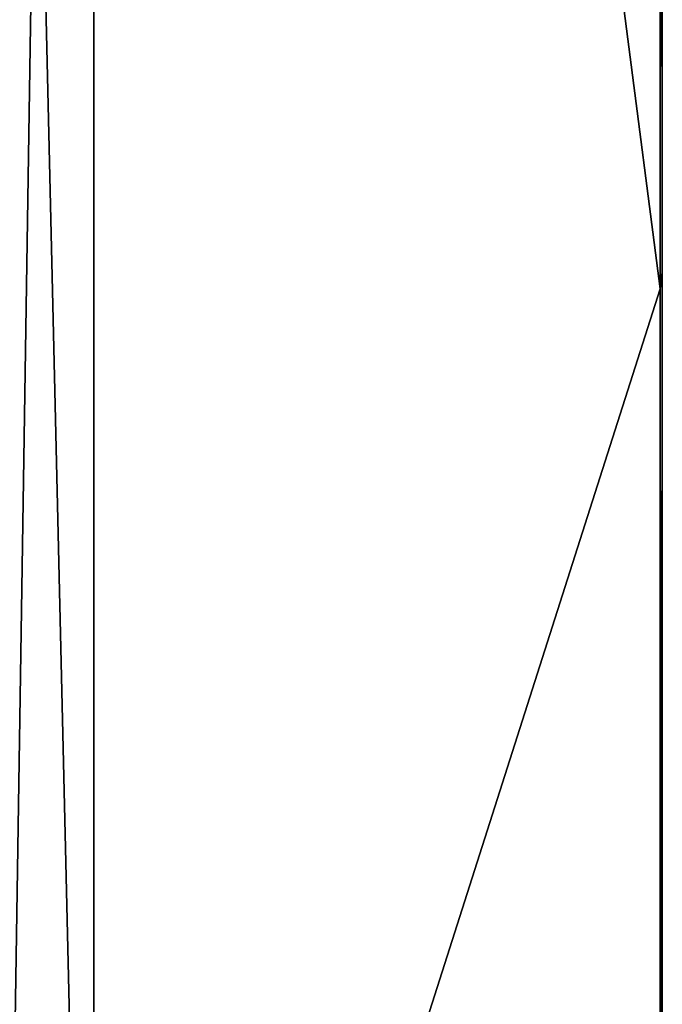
# Model space of a CAD drawing. Header units: millimetres. Extents: x -25 to 71, y -3 to 471.
# Tile 78 of 199: x 69.25 to 70.6, y 44.38 to 46.45. Entities that reach past the tile are written whole.
import ezdxf

# ---------------------------------------------------------------- set-up
doc = ezdxf.new("R2010")
doc.units = ezdxf.units.MM
doc.header["$LTSCALE"] = 65.185185
for name, color, linetype in [('1040', 7, 'CONTINUOUS'), ('1077', 7, 'CONTINUOUS'), ('1080', 7, 'CONTINUOUS'), ('1081', 7, 'CONTINUOUS')]:
    doc.layers.add(name, color=color, linetype=linetype)

msp = doc.modelspace()

# ---------------------------------------------------------------- linework, layer by layer
at = {"layer": '1040', "linetype": 'CONTINUOUS'}
for points in [[(70.6, 45.9175, 16.4451), (70.6, 51.4982, -16.8779), (70.6, 51.4983, 16.8779), (70.6, 45.9175, 16.4451)], [(70.6, 45.9174, -16.4451), (70.6, 51.4982, -16.8779), (70.6, 45.9175, 16.4451), (70.6, 45.9174, -16.4451)], [(70.6, 40.7823, 14.2177), (70.6, 45.9174, -16.4451), (70.6, 45.9175, 16.4451), (70.6, 40.7823, 14.2177)], [(70.6, 40.7822, -14.2177), (70.6, 45.9174, -16.4451), (70.6, 40.7823, 14.2177), (70.6, 40.7822, -14.2177)]]:
    msp.add_3dface(points, dxfattribs=at)
at = {"layer": '1077', "linetype": 'CONTINUOUS'}
for points in [[(70.5956, 45.8821, 16.5541), (70.5956, 56.9509, 15.5782), (69.4028, 55.0892, 21.2794), (70.5956, 45.8821, 16.5541)], [(70.5956, 56.9509, -15.5781), (70.5956, 45.8821, -16.5541), (69.4028, 55.0892, -21.2794), (70.5956, 56.9509, -15.5781)], [(69.4028, 42.1472, 20.4217), (70.5956, 45.8821, 16.5541), (69.4028, 55.0892, 21.2794), (69.4028, 42.1472, 20.4217)], [(69.4028, 55.0892, -21.2794), (70.5956, 45.8821, -16.5541), (69.4028, 42.1472, -20.4217), (69.4028, 55.0892, -21.2794)], [(70.5956, 36.5605, 10.5059), (70.5956, 45.8821, 16.5541), (69.4028, 42.1472, 20.4217), (70.5956, 36.5605, 10.5059)], [(70.5956, 45.8821, -16.5541), (70.5956, 36.5605, -10.5059), (69.4028, 42.1472, -20.4217), (70.5956, 45.8821, -16.5541)]]:
    msp.add_3dface(points, dxfattribs=at)
at = {"layer": '1080', "linetype": 'CONTINUOUS'}
for points in [[(70.6, 51.4982, -16.8779), (70.6, 45.9174, -16.4451), (70.5956, 56.9509, -15.5781), (70.6, 51.4982, -16.8779)], [(70.6, 45.9174, -16.4451), (70.5956, 45.8821, -16.5541), (70.5956, 56.9509, -15.5781), (70.6, 45.9174, -16.4451)], [(70.6, 51.4983, 16.8779), (70.5956, 56.9509, 15.5782), (70.5956, 45.8821, 16.5541), (70.6, 51.4983, 16.8779)], [(70.6, 45.9175, 16.4451), (70.6, 51.4983, 16.8779), (70.5956, 45.8821, 16.5541), (70.6, 45.9175, 16.4451)], [(70.6, 40.7823, 14.2177), (70.6, 45.9175, 16.4451), (70.5956, 45.8821, 16.5541), (70.6, 40.7823, 14.2177)], [(70.6, 45.9174, -16.4451), (70.6, 40.7822, -14.2177), (70.5956, 45.8821, -16.5541), (70.6, 45.9174, -16.4451)], [(70.6, 40.7822, -14.2177), (70.6, 36.653, -10.4387), (70.5956, 45.8821, -16.5541), (70.6, 40.7822, -14.2177)], [(70.6, 36.653, -10.4387), (70.5956, 36.5605, -10.5059), (70.5956, 45.8821, -16.5541), (70.6, 36.653, -10.4387)], [(70.6, 40.7823, 14.2177), (70.5956, 45.8821, 16.5541), (70.5956, 36.5605, 10.5059), (70.6, 40.7823, 14.2177)]]:
    msp.add_3dface(points, dxfattribs=at)
at = {"layer": '1081', "linetype": 'CONTINUOUS'}
for points in [[(69.2193, 50, 22), (69.2193, 43.2016, 20.9232), (69.4028, 55.0892, 21.2794), (69.2193, 50, 22)], [(69.2193, 43.2016, 20.9232), (69.4028, 42.1472, 20.4217), (69.4028, 55.0892, 21.2794), (69.2193, 43.2016, 20.9232)], [(69.2193, 50, -22), (69.4028, 55.0892, -21.2794), (69.4028, 42.1472, -20.4217), (69.2193, 50, -22)], [(69.2193, 43.2016, -20.9232), (69.2193, 50, -22), (69.4028, 42.1472, -20.4217), (69.2193, 43.2016, -20.9232)]]:
    msp.add_3dface(points, dxfattribs=at)

doc.saveas('drawing.dxf')
